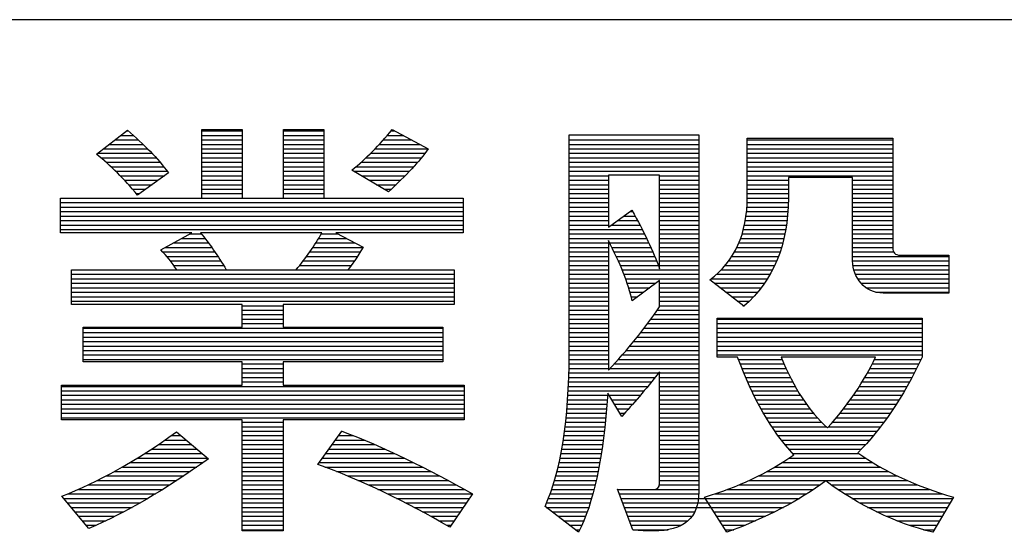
# Model space of a CAD drawing. Header units: millimetres. Extents: x 0 to 1105, y 0 to 772.
# Tile 30 of 58: x 322 to 361, y 116 to 136. Entities that reach past the tile are written whole.
import ezdxf

# ---------------------------------------------------------------- set-up
doc = ezdxf.new("R2010")
doc.units = ezdxf.units.MM
doc.header["$LTSCALE"] = 60.775
doc.layers.get('0').update_dxf_attribs({"linetype": 'CONTINUOUS'})

msp = doc.modelspace()

# ---------------------------------------------------------------- linework, layer by layer
at = {"color": 3, "linetype": 'Continuous'}
msp.add_line((526.5, 135.949), (19.5, 135.949), dxfattribs=at)
at = {"color": 4, "linetype": 'Continuous'}
for p, q in [((325.516, 130.635), (326.738, 131.58)), ((326.708, 131.557), (326.766, 131.557)), ((329.676, 128.898), (329.676, 131.614)), ((329.676, 131.614), (331.263, 131.614)), ((329.676, 131.557), (331.263, 131.557)), ((331.263, 131.614), (331.263, 128.898)), ((332.902, 128.898), (332.902, 131.614)), ((332.902, 131.614), (334.496, 131.614)), ((332.902, 131.557), (334.496, 131.557)), ((334.496, 131.614), (334.496, 128.898)), ((337.149, 131.557), (337.301, 131.557)), ((337.196, 131.614), (338.613, 130.847)), ((326.25, 131.203), (327.166, 131.203)), ((326.479, 131.38), (326.97, 131.38)), ((329.676, 131.38), (331.263, 131.38)), ((329.676, 131.203), (331.263, 131.203)), ((332.902, 131.38), (334.496, 131.38)), ((332.902, 131.203), (334.496, 131.203)), ((336.845, 131.203), (337.955, 131.203)), ((337, 131.38), (337.628, 131.38)), ((344.184, 122.768), (344.184, 131.401)), ((344.184, 131.401), (349.308, 131.401)), ((344.184, 131.203), (349.308, 131.203)), ((349.308, 131.401), (349.308, 117.297)), ((351.224, 128.95), (351.224, 131.267)), ((351.224, 131.267), (356.968, 131.267)), ((351.224, 131.203), (356.968, 131.203)), ((356.968, 131.267), (356.968, 126.946)), ((325.793, 130.849), (327.532, 130.849)), ((326.021, 131.026), (327.353, 131.026)), ((329.676, 131.026), (331.263, 131.026)), ((329.676, 130.849), (331.263, 130.849)), ((332.902, 131.026), (334.496, 131.026)), ((332.902, 130.849), (334.496, 130.849)), ((336.516, 130.849), (338.61, 130.849)), ((336.684, 131.026), (338.282, 131.026)), ((344.184, 131.026), (349.308, 131.026)), ((344.184, 130.849), (349.308, 130.849)), ((351.224, 131.026), (356.968, 131.026)), ((351.224, 130.849), (356.968, 130.849)), ((325.564, 130.672), (327.704, 130.672)), ((325.685, 130.495), (327.867, 130.495)), ((325.889, 130.318), (328.023, 130.318)), ((329.676, 130.672), (331.263, 130.672)), ((329.676, 130.495), (331.263, 130.495)), ((329.676, 130.318), (331.263, 130.318)), ((332.902, 130.672), (334.496, 130.672)), ((332.902, 130.495), (334.496, 130.495)), ((332.902, 130.318), (334.496, 130.318)), ((335.963, 130.318), (338.202, 130.318)), ((336.157, 130.495), (338.349, 130.495)), ((336.341, 130.672), (338.487, 130.672)), ((344.184, 130.672), (349.308, 130.672)), ((344.184, 130.495), (349.308, 130.495)), ((344.184, 130.318), (349.308, 130.318)), ((351.224, 130.672), (356.968, 130.672)), ((351.224, 130.495), (356.968, 130.495)), ((351.224, 130.318), (356.968, 130.318)), ((326.083, 130.141), (328.172, 130.141)), ((326.269, 129.964), (328.313, 129.964)), ((329.676, 130.141), (331.263, 130.141)), ((329.676, 129.964), (331.263, 129.964)), ((332.902, 130.141), (334.496, 130.141)), ((332.902, 129.964), (334.496, 129.964)), ((337.044, 129.156), (335.602, 130.011)), ((335.682, 129.964), (337.881, 129.964)), ((335.759, 130.141), (338.046, 130.141)), ((344.184, 130.141), (349.308, 130.141)), ((344.184, 129.964), (349.308, 129.964)), ((351.224, 130.141), (356.968, 130.141)), ((351.224, 129.964), (356.968, 129.964)), ((326.446, 129.787), (328.196, 129.787)), ((326.616, 129.61), (327.95, 129.61)), ((328.359, 129.905), (327.137, 129.023)), ((329.676, 129.787), (331.263, 129.787)), ((329.676, 129.61), (331.263, 129.61)), ((332.902, 129.787), (334.496, 129.787)), ((332.902, 129.61), (334.496, 129.61)), ((335.981, 129.787), (337.709, 129.787)), ((336.279, 129.61), (337.531, 129.61)), ((344.184, 129.787), (345.735, 129.787)), ((344.184, 129.61), (345.735, 129.61)), ((347.757, 129.814), (345.735, 129.814)), ((345.735, 129.814), (345.735, 127.749)), ((347.757, 126.11), (347.757, 129.814)), ((347.757, 129.787), (349.308, 129.787)), ((347.757, 129.61), (349.308, 129.61)), ((351.224, 129.787), (356.968, 129.787)), ((351.224, 129.61), (352.845, 129.61)), ((355.384, 129.716), (352.845, 129.716)), ((352.845, 129.716), (352.845, 128.898)), ((355.384, 126.42), (355.384, 129.716)), ((355.384, 129.61), (356.968, 129.61)), ((326.78, 129.433), (327.705, 129.433)), ((326.938, 129.256), (327.46, 129.256)), ((329.676, 129.433), (331.263, 129.433)), ((329.676, 129.256), (331.263, 129.256)), ((332.902, 129.433), (334.496, 129.433)), ((332.902, 129.256), (334.496, 129.256)), ((336.578, 129.433), (337.345, 129.433)), ((336.876, 129.256), (337.154, 129.256)), ((344.184, 129.433), (345.735, 129.433)), ((344.184, 129.256), (345.735, 129.256)), ((347.757, 129.433), (349.308, 129.433)), ((347.757, 129.256), (349.308, 129.256)), ((351.224, 129.433), (352.845, 129.433)), ((351.224, 129.256), (352.845, 129.256)), ((355.384, 129.433), (356.968, 129.433)), ((355.384, 129.256), (356.968, 129.256)), ((324.093, 127.533), (324.093, 128.898)), ((324.093, 128.898), (329.676, 128.898)), ((327.09, 129.079), (327.215, 129.079)), ((329.676, 129.079), (331.263, 129.079)), ((329.676, 128.902), (331.263, 128.902)), ((331.263, 128.898), (332.902, 128.898)), ((332.902, 129.079), (334.496, 129.079)), ((332.902, 128.902), (334.496, 128.902)), ((334.496, 128.898), (340.003, 128.898)), ((340.003, 128.898), (340.003, 127.533)), ((344.184, 129.079), (345.735, 129.079)), ((344.184, 128.902), (345.735, 128.902)), ((347.757, 129.079), (349.308, 129.079)), ((347.757, 128.902), (349.308, 128.902)), ((351.224, 129.079), (352.845, 129.079)), ((351.224, 128.902), (352.845, 128.902)), ((355.384, 129.079), (356.968, 129.079)), ((355.384, 128.902), (356.968, 128.902)), ((324.093, 128.725), (340.003, 128.725)), ((324.093, 128.548), (340.003, 128.548)), ((324.093, 128.371), (340.003, 128.371)), ((344.184, 128.725), (345.735, 128.725)), ((344.184, 128.548), (345.735, 128.548)), ((344.184, 128.371), (345.735, 128.371)), ((345.735, 127.749), (346.663, 128.424)), ((346.59, 128.371), (346.692, 128.371)), ((347.757, 128.725), (349.308, 128.725)), ((347.757, 128.548), (349.308, 128.548)), ((347.757, 128.371), (349.308, 128.371)), ((351.196, 128.371), (352.827, 128.371)), ((351.211, 128.548), (352.837, 128.548)), ((351.22, 128.725), (352.843, 128.725)), ((355.384, 128.725), (356.968, 128.725)), ((355.384, 128.548), (356.968, 128.548)), ((355.384, 128.371), (356.968, 128.371)), ((324.093, 128.194), (340.003, 128.194)), ((324.093, 128.017), (340.003, 128.017)), ((344.184, 128.194), (345.735, 128.194)), ((344.184, 128.017), (345.735, 128.017)), ((346.103, 128.017), (346.887, 128.017)), ((346.347, 128.194), (346.791, 128.194)), ((347.757, 128.194), (349.308, 128.194)), ((347.757, 128.017), (349.308, 128.017)), ((351.147, 128.017), (352.795, 128.017)), ((351.175, 128.194), (352.814, 128.194)), ((355.384, 128.194), (356.968, 128.194)), ((355.384, 128.017), (356.968, 128.017)), ((324.093, 127.84), (340.003, 127.84)), ((324.093, 127.663), (340.003, 127.663)), ((344.184, 127.84), (345.735, 127.84)), ((344.184, 127.663), (347.073, 127.663)), ((345.86, 127.84), (346.981, 127.84)), ((347.757, 127.84), (349.308, 127.84)), ((347.757, 127.663), (349.308, 127.663)), ((351.07, 127.663), (352.744, 127.663)), ((351.112, 127.84), (352.772, 127.84)), ((355.384, 127.84), (356.968, 127.84)), ((355.384, 127.663), (356.968, 127.663)), ((329.277, 127.533), (324.093, 127.533)), ((328.055, 126.858), (329.277, 127.533)), ((328.872, 127.309), (329.803, 127.309)), ((329.192, 127.486), (329.662, 127.486)), ((334.417, 127.533), (329.624, 127.533)), ((334.287, 127.309), (335.394, 127.309)), ((334.39, 127.486), (335.059, 127.486)), ((340.003, 127.533), (334.97, 127.533)), ((334.97, 127.533), (336.046, 126.964)), ((344.184, 127.486), (347.162, 127.486)), ((344.184, 127.309), (347.249, 127.309)), ((345.735, 127.223), (345.735, 122.108)), ((347.757, 127.486), (349.308, 127.486)), ((347.757, 127.309), (349.308, 127.309)), ((350.961, 127.309), (352.673, 127.309)), ((351.02, 127.486), (352.711, 127.486)), ((355.384, 127.486), (356.968, 127.486)), ((355.384, 127.309), (356.968, 127.309)), ((328.231, 126.955), (330.065, 126.955)), ((328.552, 127.132), (329.936, 127.132)), ((334.064, 126.955), (336.041, 126.955)), ((334.178, 127.132), (335.729, 127.132)), ((344.184, 127.132), (345.735, 127.132)), ((344.184, 126.955), (345.735, 126.955)), ((345.782, 127.132), (347.333, 127.132)), ((345.873, 126.955), (347.414, 126.955)), ((347.757, 127.132), (349.308, 127.132)), ((347.757, 126.955), (349.308, 126.955)), ((350.811, 126.955), (352.578, 126.955)), ((350.891, 127.132), (352.629, 127.132)), ((355.384, 127.132), (356.968, 127.132)), ((355.384, 126.955), (356.968, 126.955)), ((328.131, 126.778), (330.189, 126.778)), ((328.289, 126.601), (330.308, 126.601)), ((328.434, 126.424), (330.423, 126.424)), ((333.684, 126.424), (335.705, 126.424)), ((333.817, 126.601), (335.822, 126.601)), ((333.944, 126.778), (335.934, 126.778)), ((344.184, 126.778), (345.735, 126.778)), ((344.184, 126.601), (345.735, 126.601)), ((344.184, 126.424), (345.735, 126.424)), ((345.96, 126.778), (347.492, 126.778)), ((346.044, 126.601), (347.567, 126.601)), ((346.126, 126.424), (347.638, 126.424)), ((347.757, 126.778), (349.308, 126.778)), ((347.757, 126.601), (349.308, 126.601)), ((347.757, 126.424), (349.308, 126.424)), ((350.492, 126.424), (352.387, 126.424)), ((350.613, 126.601), (352.458, 126.601)), ((350.719, 126.778), (352.522, 126.778)), ((355.384, 126.778), (357.003, 126.778)), ((355.384, 126.601), (359.179, 126.601)), ((355.384, 126.424), (359.179, 126.424)), ((357.263, 126.651), (359.179, 126.651)), ((359.179, 126.651), (359.179, 125.155)), ((324.528, 124.702), (324.528, 126.073)), ((324.528, 126.073), (328.687, 126.073)), ((324.528, 126.07), (339.638, 126.07)), ((328.567, 126.247), (330.534, 126.247)), ((330.639, 126.073), (333.401, 126.073)), ((333.545, 126.247), (335.579, 126.247)), ((335.442, 126.073), (339.638, 126.073)), ((339.638, 126.073), (339.638, 124.702)), ((344.184, 126.247), (345.735, 126.247)), ((344.184, 126.07), (345.735, 126.07)), ((346.204, 126.247), (347.707, 126.247)), ((346.278, 126.07), (349.308, 126.07)), ((347.757, 126.247), (349.308, 126.247)), ((350.195, 126.07), (352.221, 126.07)), ((350.354, 126.247), (352.308, 126.247)), ((355.394, 126.247), (359.179, 126.247)), ((355.428, 126.07), (359.179, 126.07)), ((324.528, 125.893), (339.638, 125.893)), ((324.528, 125.716), (339.638, 125.716)), ((344.184, 125.893), (345.735, 125.893)), ((344.184, 125.716), (345.735, 125.716)), ((346.349, 125.893), (349.308, 125.893)), ((346.416, 125.716), (349.308, 125.716)), ((347.757, 125.654), (346.678, 124.845)), ((347.757, 124.614), (347.757, 125.654)), ((351.081, 124.629), (349.743, 125.672)), ((349.801, 125.716), (352.017, 125.716)), ((350.013, 125.893), (352.124, 125.893)), ((355.49, 125.893), (359.179, 125.893)), ((355.584, 125.716), (359.179, 125.716)), ((324.528, 125.539), (339.638, 125.539)), ((324.528, 125.362), (339.638, 125.362)), ((344.184, 125.539), (345.735, 125.539)), ((344.184, 125.362), (345.735, 125.362)), ((346.478, 125.539), (347.604, 125.539)), ((346.536, 125.362), (347.368, 125.362)), ((347.757, 125.539), (349.308, 125.539)), ((347.757, 125.362), (349.308, 125.362)), ((349.913, 125.539), (351.9, 125.539)), ((350.14, 125.362), (351.771, 125.362)), ((355.718, 125.539), (359.179, 125.539)), ((355.909, 125.362), (359.179, 125.362)), ((324.528, 125.185), (339.638, 125.185)), ((324.528, 125.008), (339.638, 125.008)), ((344.184, 125.185), (345.735, 125.185)), ((344.184, 125.008), (345.735, 125.008)), ((346.59, 125.185), (347.132, 125.185)), ((346.638, 125.008), (346.896, 125.008)), ((347.757, 125.185), (349.308, 125.185)), ((347.757, 125.008), (349.308, 125.008)), ((350.367, 125.185), (351.629, 125.185)), ((350.595, 125.008), (351.473, 125.008)), ((356.302, 125.185), (359.179, 125.185)), ((359.179, 125.155), (356.585, 125.155)), ((324.528, 124.831), (339.638, 124.831)), ((331.263, 124.702), (324.528, 124.702)), ((331.263, 123.811), (331.263, 124.702)), ((331.263, 124.654), (332.884, 124.654)), ((339.638, 124.702), (332.884, 124.702)), ((332.884, 124.702), (332.884, 123.811)), ((344.184, 124.831), (345.735, 124.831)), ((344.184, 124.654), (345.735, 124.654)), ((347.757, 124.831), (349.308, 124.831)), ((347.757, 124.654), (349.308, 124.654)), ((350.822, 124.831), (351.3, 124.831)), ((351.049, 124.654), (351.11, 124.654)), ((331.263, 124.477), (332.884, 124.477)), ((331.263, 124.3), (332.884, 124.3)), ((331.263, 124.123), (332.884, 124.123)), ((344.184, 124.477), (345.735, 124.477)), ((344.184, 124.3), (345.735, 124.3)), ((344.184, 124.123), (345.735, 124.123)), ((347.415, 124.123), (349.308, 124.123)), ((347.541, 124.3), (349.308, 124.3)), ((347.664, 124.477), (349.308, 124.477)), ((350.038, 122.625), (350.038, 124.158)), ((350.038, 124.158), (358.136, 124.158)), ((350.038, 124.123), (358.136, 124.123)), ((358.136, 124.158), (358.136, 122.625)), ((324.99, 122.439), (324.99, 123.811)), ((324.99, 123.811), (331.263, 123.811)), ((324.99, 123.769), (339.2, 123.769)), ((331.263, 123.946), (332.884, 123.946)), ((332.884, 123.811), (339.2, 123.811)), ((339.2, 123.811), (339.2, 122.439)), ((344.184, 123.946), (345.735, 123.946)), ((344.184, 123.769), (345.735, 123.769)), ((347.153, 123.769), (349.308, 123.769)), ((347.286, 123.946), (349.308, 123.946)), ((350.038, 123.946), (358.136, 123.946)), ((350.038, 123.769), (358.136, 123.769)), ((324.99, 123.592), (339.2, 123.592)), ((324.99, 123.415), (339.2, 123.415)), ((344.184, 123.592), (345.735, 123.592)), ((344.184, 123.415), (345.735, 123.415)), ((346.877, 123.415), (349.308, 123.415)), ((347.017, 123.592), (349.308, 123.592)), ((350.038, 123.592), (358.136, 123.592)), ((350.038, 123.415), (358.136, 123.415)), ((324.99, 123.238), (339.2, 123.238)), ((324.99, 123.061), (339.2, 123.061)), ((344.184, 123.238), (345.735, 123.238)), ((344.184, 123.061), (345.735, 123.061)), ((346.588, 123.061), (349.308, 123.061)), ((346.734, 123.238), (349.308, 123.238)), ((350.038, 123.238), (358.136, 123.238)), ((350.038, 123.061), (358.136, 123.061)), ((324.99, 122.884), (339.2, 122.884)), ((324.99, 122.707), (339.2, 122.707)), ((344.184, 122.884), (345.735, 122.884)), ((344.184, 122.707), (345.735, 122.707)), ((346.284, 122.707), (349.308, 122.707)), ((346.438, 122.884), (349.308, 122.884)), ((350.038, 122.884), (358.136, 122.884)), ((350.038, 122.707), (358.136, 122.707)), ((350.841, 122.625), (350.038, 122.625)), ((356.293, 122.625), (352.559, 122.625)), ((324.99, 122.53), (339.2, 122.53)), ((331.263, 122.439), (324.99, 122.439)), ((331.263, 121.512), (331.263, 122.439)), ((331.263, 122.353), (332.884, 122.353)), ((331.263, 122.176), (332.884, 122.176)), ((339.2, 122.439), (332.884, 122.439)), ((332.884, 122.439), (332.884, 121.512)), ((344.179, 122.176), (345.735, 122.176)), ((344.182, 122.353), (345.735, 122.353)), ((344.183, 122.53), (345.735, 122.53)), ((345.8, 122.176), (349.308, 122.176)), ((345.965, 122.353), (349.308, 122.353)), ((346.126, 122.53), (349.308, 122.53)), ((350.875, 122.53), (352.598, 122.53)), ((350.942, 122.353), (352.674, 122.353)), ((351.011, 122.176), (352.754, 122.176)), ((356.067, 122.176), (357.914, 122.176)), ((356.16, 122.353), (358.003, 122.353)), ((356.248, 122.53), (358.09, 122.53)), ((331.263, 121.999), (332.884, 121.999)), ((331.263, 121.822), (332.884, 121.822)), ((344.17, 121.822), (347.584, 121.822)), ((344.175, 121.999), (347.726, 121.999)), ((347.757, 117.638), (347.757, 122.038)), ((347.757, 121.999), (349.308, 121.999)), ((347.757, 121.822), (349.308, 121.822)), ((351.082, 121.999), (352.837, 121.999)), ((351.156, 121.822), (352.925, 121.822)), ((355.868, 121.822), (357.73, 121.822)), ((355.97, 121.999), (357.823, 121.999)), ((324.126, 120.14), (324.126, 121.512)), ((324.126, 121.512), (331.263, 121.512)), ((324.126, 121.468), (340.039, 121.468)), ((331.263, 121.645), (332.884, 121.645)), ((332.884, 121.512), (340.039, 121.512)), ((340.039, 121.512), (340.039, 120.14)), ((344.156, 121.468), (347.295, 121.468)), ((344.163, 121.645), (347.44, 121.645)), ((347.757, 121.645), (349.308, 121.645)), ((347.757, 121.468), (349.308, 121.468)), ((351.232, 121.645), (353.017, 121.645)), ((351.312, 121.468), (353.115, 121.468)), ((355.651, 121.468), (357.535, 121.468)), ((355.762, 121.645), (357.634, 121.645)), ((324.126, 121.291), (340.039, 121.291)), ((324.126, 121.114), (340.039, 121.114)), ((344.137, 121.114), (345.711, 121.114)), ((344.147, 121.291), (347.148, 121.291)), ((346.261, 120.283), (345.717, 121.198)), ((345.767, 121.114), (346.999, 121.114)), ((347.757, 121.291), (349.308, 121.291)), ((347.757, 121.114), (349.308, 121.114)), ((351.394, 121.291), (353.217, 121.291)), ((351.48, 121.114), (353.326, 121.114)), ((355.415, 121.114), (357.329, 121.114)), ((355.535, 121.291), (357.434, 121.291)), ((324.126, 120.937), (340.039, 120.937)), ((324.126, 120.76), (340.039, 120.76)), ((344.114, 120.76), (345.682, 120.76)), ((344.126, 120.937), (345.697, 120.937)), ((345.872, 120.937), (346.847, 120.937)), ((345.978, 120.76), (346.693, 120.76)), ((347.757, 120.937), (349.308, 120.937)), ((347.757, 120.76), (349.308, 120.76)), ((351.569, 120.937), (353.442, 120.937)), ((351.662, 120.76), (353.565, 120.76)), ((355.16, 120.76), (357.11, 120.76)), ((355.29, 120.937), (357.221, 120.937)), ((324.126, 120.583), (340.039, 120.583)), ((324.126, 120.406), (340.039, 120.406)), ((324.126, 120.229), (340.039, 120.229)), ((344.067, 120.229), (345.633, 120.229)), ((344.084, 120.406), (345.65, 120.406)), ((344.099, 120.583), (345.667, 120.583)), ((346.083, 120.583), (346.535, 120.583)), ((346.188, 120.406), (346.375, 120.406)), ((347.757, 120.583), (349.308, 120.583)), ((347.757, 120.406), (349.308, 120.406)), ((347.757, 120.229), (349.308, 120.229)), ((351.759, 120.583), (353.697, 120.583)), ((351.86, 120.406), (353.839, 120.406)), ((351.965, 120.229), (353.992, 120.229)), ((354.741, 120.229), (356.754, 120.229)), ((354.886, 120.406), (356.877, 120.406)), ((355.025, 120.583), (356.995, 120.583)), ((331.263, 120.14), (324.126, 120.14)), ((331.263, 115.765), (331.263, 120.14)), ((331.263, 120.052), (332.884, 120.052)), ((331.263, 119.875), (332.884, 119.875)), ((340.039, 120.14), (332.884, 120.14)), ((332.884, 120.14), (332.884, 115.765)), ((344.027, 119.875), (345.595, 119.875)), ((344.048, 120.052), (345.615, 120.052)), ((347.757, 120.052), (349.308, 120.052)), ((347.757, 119.875), (349.308, 119.875)), ((352.076, 120.052), (354.159, 120.052)), ((352.191, 119.875), (354.342, 119.875)), ((354.438, 119.875), (356.493, 119.875)), ((354.592, 120.052), (356.626, 120.052)), ((328.463, 119.521), (328.846, 119.521)), ((328.669, 119.669), (329.934, 118.608)), ((331.263, 119.698), (332.884, 119.698)), ((331.263, 119.521), (332.884, 119.521)), ((334.255, 118.386), (335.201, 119.702)), ((335.071, 119.521), (335.665, 119.521)), ((335.198, 119.698), (335.212, 119.698)), ((343.981, 119.521), (345.553, 119.521)), ((344.005, 119.698), (345.575, 119.698)), ((347.757, 119.698), (349.308, 119.698)), ((347.757, 119.521), (349.308, 119.521)), ((352.312, 119.698), (356.354, 119.698)), ((352.439, 119.521), (356.209, 119.521)), ((327.951, 119.167), (329.268, 119.167)), ((328.21, 119.344), (329.057, 119.344)), ((331.263, 119.344), (332.884, 119.344)), ((331.263, 119.167), (332.884, 119.167)), ((334.816, 119.167), (336.513, 119.167)), ((334.944, 119.344), (336.098, 119.344)), ((343.926, 119.167), (345.505, 119.167)), ((343.954, 119.344), (345.53, 119.344)), ((347.757, 119.344), (349.308, 119.344)), ((347.757, 119.167), (349.308, 119.167)), ((352.574, 119.344), (356.058, 119.344)), ((352.715, 119.167), (355.898, 119.167)), ((327.412, 118.813), (329.69, 118.813)), ((327.685, 118.99), (329.479, 118.99)), ((331.263, 118.99), (332.884, 118.99)), ((331.263, 118.813), (332.884, 118.813)), ((334.562, 118.813), (337.3, 118.813)), ((334.689, 118.99), (336.913, 118.99)), ((343.862, 118.813), (345.452, 118.813)), ((343.895, 118.99), (345.48, 118.99)), ((347.757, 118.99), (349.308, 118.99)), ((347.757, 118.813), (349.308, 118.813)), ((352.865, 118.99), (355.73, 118.99)), ((353.025, 118.813), (355.637, 118.813)), ((326.537, 118.282), (329.475, 118.282)), ((326.839, 118.459), (329.727, 118.459)), ((327.13, 118.636), (329.901, 118.636)), ((331.263, 118.636), (332.884, 118.636)), ((331.263, 118.459), (332.884, 118.459)), ((331.263, 118.282), (332.884, 118.282)), ((334.308, 118.459), (338.04, 118.459)), ((334.435, 118.636), (337.676, 118.636)), ((334.533, 118.282), (338.395, 118.282)), ((343.748, 118.282), (345.361, 118.282)), ((343.789, 118.459), (345.393, 118.459)), ((343.827, 118.636), (345.424, 118.636)), ((347.757, 118.636), (349.308, 118.636)), ((347.757, 118.459), (349.308, 118.459)), ((347.757, 118.282), (349.308, 118.282)), ((352.308, 118.282), (356.476, 118.282)), ((352.6, 118.459), (356.176, 118.459)), ((352.873, 118.636), (355.897, 118.636)), ((325.894, 117.928), (328.956, 117.928)), ((326.223, 118.105), (329.218, 118.105)), ((331.263, 118.105), (332.884, 118.105)), ((331.263, 117.928), (332.884, 117.928)), ((334.988, 118.105), (338.741, 118.105)), ((335.424, 117.928), (339.08, 117.928)), ((343.657, 117.928), (345.29, 117.928)), ((343.704, 118.105), (345.327, 118.105)), ((347.757, 118.105), (349.308, 118.105)), ((347.757, 117.928), (349.308, 117.928)), ((351.658, 117.928), (357.151, 117.928)), ((351.996, 118.105), (356.8, 118.105)), ((325.184, 117.574), (328.414, 117.574)), ((325.549, 117.751), (328.688, 117.751)), ((331.263, 117.751), (332.884, 117.751)), ((331.263, 117.574), (332.884, 117.574)), ((335.84, 117.751), (339.41, 117.751)), ((336.242, 117.574), (339.735, 117.574)), ((343.553, 117.574), (345.211, 117.574)), ((343.607, 117.751), (345.252, 117.751)), ((347.752, 117.574), (349.308, 117.574)), ((347.757, 117.751), (349.308, 117.751)), ((350.889, 117.574), (354.101, 117.574)), ((351.291, 117.751), (357.535, 117.751)), ((354.543, 117.574), (357.956, 117.574)), ((325.206, 115.856), (324.144, 117.13)), ((324.374, 117.22), (327.843, 117.22)), ((324.795, 117.397), (328.132, 117.397)), ((331.263, 117.397), (332.884, 117.397)), ((331.263, 117.22), (332.884, 117.22)), ((336.628, 117.397), (340.052, 117.397)), ((337.003, 117.22), (340.364, 117.22)), ((340.368, 117.218), (339.477, 115.907)), ((343.432, 117.22), (345.121, 117.22)), ((343.495, 117.397), (345.168, 117.397)), ((346.696, 115.801), (346.1, 117.403)), ((346.102, 117.397), (349.308, 117.397)), ((346.168, 117.22), (349.307, 117.22)), ((350.421, 115.704), (349.53, 117.094)), ((349.937, 117.22), (353.572, 117.22)), ((350.442, 117.397), (353.844, 117.397)), ((354.797, 117.397), (358.423, 117.397)), ((355.065, 117.22), (358.947, 117.22)), ((359.364, 117.094), (358.555, 115.704)), ((324.217, 117.043), (327.545, 117.043)), ((324.364, 116.866), (327.237, 116.866)), ((331.263, 117.043), (332.884, 117.043)), ((331.263, 116.866), (332.884, 116.866)), ((337.365, 117.043), (340.249, 117.043)), ((337.717, 116.866), (340.128, 116.866)), ((344.549, 115.704), (343.232, 116.728)), ((343.292, 116.866), (345.019, 116.866)), ((343.365, 117.043), (345.072, 117.043)), ((346.234, 117.043), (353.284, 117.043)), ((346.3, 116.866), (352.979, 116.866)), ((355.349, 117.043), (359.335, 117.043)), ((355.652, 116.866), (359.232, 116.866)), ((324.512, 116.689), (326.918, 116.689)), ((324.659, 116.512), (326.587, 116.512)), ((324.806, 116.335), (326.241, 116.335)), ((331.263, 116.689), (332.884, 116.689)), ((331.263, 116.512), (332.884, 116.512)), ((331.263, 116.335), (332.884, 116.335)), ((338.06, 116.689), (340.008, 116.689)), ((338.394, 116.512), (339.888, 116.512)), ((338.719, 116.335), (339.767, 116.335)), ((343.283, 116.689), (344.962, 116.689)), ((343.51, 116.512), (344.902, 116.512)), ((343.738, 116.335), (344.836, 116.335)), ((346.366, 116.689), (352.655, 116.689)), ((346.431, 116.512), (349.147, 116.512)), ((346.497, 116.335), (349.04, 116.335)), ((349.903, 116.512), (352.311, 116.512)), ((350.016, 116.335), (351.944, 116.335)), ((355.977, 116.689), (359.129, 116.689)), ((356.328, 116.512), (359.026, 116.512)), ((356.712, 116.335), (358.923, 116.335)), ((324.954, 116.158), (325.877, 116.158)), ((325.101, 115.981), (325.493, 115.981)), ((331.263, 116.158), (332.884, 116.158)), ((331.263, 115.981), (332.884, 115.981)), ((339.038, 116.158), (339.647, 116.158)), ((339.349, 115.981), (339.527, 115.981)), ((343.965, 116.158), (344.764, 116.158)), ((344.192, 115.981), (344.687, 115.981)), ((346.563, 116.158), (348.879, 116.158)), ((346.629, 115.981), (348.625, 115.981)), ((350.13, 116.158), (351.554, 116.158)), ((350.243, 115.981), (351.137, 115.981)), ((357.137, 116.158), (358.82, 116.158)), ((357.619, 115.981), (358.717, 115.981)), ((331.263, 115.804), (332.884, 115.804)), ((332.884, 115.765), (331.263, 115.765)), ((344.42, 115.804), (344.601, 115.804)), ((346.695, 115.804), (348.097, 115.804)), ((350.357, 115.804), (350.69, 115.804)), ((358.182, 115.804), (358.614, 115.804))]:
    msp.add_line(p, q, dxfattribs=at)
msp.add_arc((326.417, 132.017), 9.17, 319.5992, 330.7287, dxfattribs=at)
for points in [[(326.738, 131.58), (327.386, 131.033), (327.924, 130.473), (328.359, 129.905)], [(335.602, 130.011), (336.159, 130.461), (336.691, 130.996), (337.196, 131.614)], [(338.613, 130.847), (338.276, 130.355), (337.753, 129.792), (337.044, 129.156)], [(327.137, 129.023), (326.611, 129.653), (326.069, 130.188), (325.516, 130.635)], [(349.743, 125.672), (350.728, 126.408), (351.224, 127.502), (351.224, 128.95)], [(352.845, 128.898), (352.845, 127.073), (352.255, 125.651), (351.081, 124.629)], [(346.663, 128.424), (347.143, 127.575), (347.508, 126.803), (347.757, 126.11)], [(329.624, 127.533), (329.973, 127.107), (330.311, 126.621), (330.639, 126.073)], [(346.678, 124.845), (346.52, 125.538), (346.203, 126.332), (345.735, 127.223)], [(328.687, 126.073), (328.493, 126.365), (328.28, 126.626), (328.055, 126.858)], [(336.046, 126.964), (335.809, 126.566), (335.608, 126.268), (335.442, 126.073)], [(356.968, 126.946), (356.968, 126.752), (357.066, 126.651), (357.263, 126.651)], [(355.718, 125.538), (355.493, 125.794), (355.384, 126.089), (355.384, 126.42)], [(356.585, 125.155), (356.229, 125.155), (355.94, 125.283), (355.718, 125.538)], [(345.735, 122.108), (346.489, 122.898), (347.164, 123.732), (347.757, 124.614)], [(343.232, 116.728), (343.868, 118.136), (344.184, 120.149), (344.184, 122.768)], [(353.066, 118.769), (352.17, 119.718), (351.428, 121.004), (350.841, 122.625)], [(352.559, 122.625), (353.057, 121.409), (353.668, 120.475), (354.395, 119.827)], [(354.395, 119.827), (355.213, 120.743), (355.846, 121.676), (356.293, 122.625)], [(358.136, 122.625), (357.363, 121.01), (356.515, 119.751), (355.587, 118.848)], [(347.757, 122.038), (347.198, 121.336), (346.699, 120.751), (346.261, 120.283)], [(345.717, 121.198), (345.531, 118.647), (345.145, 116.813), (344.549, 115.704)], [(324.144, 117.13), (325.583, 117.681), (327.091, 118.529), (328.669, 119.669)], [(335.201, 119.702), (336.852, 119.073), (338.573, 118.246), (340.368, 117.218)], [(349.53, 117.094), (350.843, 117.479), (352.02, 118.036), (353.066, 118.769)], [(355.587, 118.848), (356.628, 118.106), (357.886, 117.519), (359.364, 117.094)], [(329.934, 118.608), (328.261, 117.401), (326.683, 116.485), (325.206, 115.856)], [(339.477, 115.907), (337.725, 116.923), (335.986, 117.75), (334.255, 118.386)], [(354.322, 117.735), (353.271, 116.951), (351.972, 116.272), (350.421, 115.704)], [(358.555, 115.704), (357.041, 116.084), (355.63, 116.759), (354.322, 117.735)]]:
    msp.add_open_spline(points, degree=3, dxfattribs=at)
for points, knots in [([(346.1, 117.403), (346.319, 117.391), (346.787, 117.388), (347.499, 117.388), (347.499, 117.388), (347.672, 117.388), (347.757, 117.47), (347.757, 117.638)], [0.2142857, 0.2142857, 0.2142857, 0.2142857, 0.2857143, 0.2857143, 0.2857143, 0.2857143, 0.3571429, 0.3571429, 0.3571429, 0.3571429]), ([(349.308, 117.297), (349.308, 116.269), (348.709, 115.755), (347.517, 115.755), (347.517, 115.755), (347.255, 115.755), (346.982, 115.771), (346.696, 115.801)], [0, 0, 0, 0, 0.0714286, 0.0714286, 0.0714286, 0.0714286, 0.1428571, 0.1428571, 0.1428571, 0.1428571])]:
    msp.add_open_spline(points, degree=3, knots=knots, dxfattribs=at)

doc.saveas('drawing.dxf')
